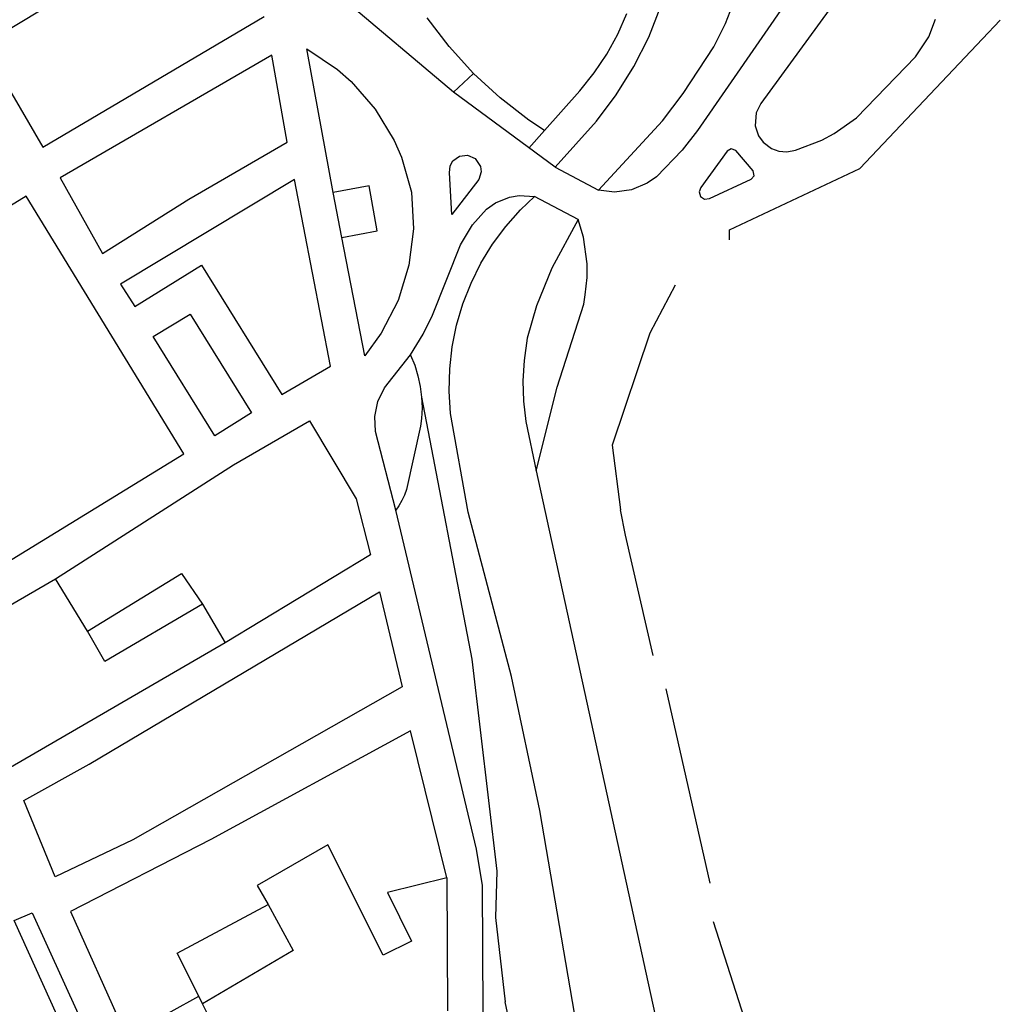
# Model space of a CAD drawing. Header units: millimetres. Extents: x 135944 to 142000, y 454200 to 456692.
# Tile 61 of 185: x 137123 to 137427, y 455377 to 455682. Entities that reach past the tile are written whole.
import ezdxf

# ---------------------------------------------------------------- set-up
doc = ezdxf.new("R2010")
doc.units = ezdxf.units.MM
doc.layers.add('TotaalGBKN2013X$0$Contouren', color=251, linetype='Continuous')

msp = doc.modelspace()

# ---------------------------------------------------------------- linework, layer by layer
at = {"layer": 'TotaalGBKN2013X$0$Contouren'}
for p, q in [((137190.84, 455722.38), (137111.67, 455674.48)), ((137380.41, 455694.87), (137352.41, 455656.38)), ((137257.23, 455659.91), (137218.7, 455692.47)), ((137362.39, 455690.86), (137332.75, 455648.05)), ((137341.42, 455681.19), (137344.39, 455688.7)), ((137317.69, 455676.97), (137321.5, 455686.49)), ((137130.13, 455642.88), (137198.59, 455683.36)), ((137255.91, 455674.03), (137249.12, 455682.96)), ((137308.09, 455677.87), (137310.92, 455684.31)), ((137404.42, 455677), (137406.51, 455682.53)), ((137421.05, 455676.4), (137426.55, 455682.21)), ((137337.81, 455673.97), (137341.42, 455681.19)), ((137304.71, 455671.69), (137308.09, 455677.87)), ((137313.06, 455667.81), (137317.69, 455676.97)), ((137383.06, 455636.26), (137421.05, 455676.4)), ((137400.26, 455670.87), (137404.42, 455677)), ((137111.67, 455674.48), (137130.13, 455642.88)), ((137220.03, 455628.8), (137211.89, 455673.27)), ((137211.89, 455673.27), (137221.31, 455666.94)), ((137263.45, 455665.73), (137255.91, 455674.03)), ((137328.38, 455659.5), (137337.81, 455673.97)), ((137201.05, 455671.4), (137135.47, 455633.34)), ((137205.71, 455644.43), (137201.05, 455671.4)), ((137300.81, 455665.84), (137304.71, 455671.69)), ((137382.05, 455651.98), (137400.26, 455670.87)), ((137221.31, 455666.94), (137225.57, 455663.19)), ((137307.66, 455659.09), (137313.06, 455667.81)), ((137263.45, 455665.73), (137257.23, 455659.91)), ((137271.69, 455658.1), (137263.45, 455665.73)), ((137296.41, 455660.35), (137300.81, 455665.84)), ((137225.57, 455663.19), (137233.03, 455654.64)), ((137288.7, 455636.63), (137257.23, 455659.91)), ((137280.57, 455651.23), (137271.69, 455658.1)), ((137285.4, 455647.98), (137296.41, 455660.35)), ((137301.51, 455650.88), (137307.66, 455659.09)), ((137321.98, 455651.05), (137328.38, 455659.5)), ((137352.41, 455656.38), (137350.95, 455653.47)), ((137233.03, 455654.64), (137238.89, 455644.93)), ((137350.95, 455653.47), (137350.65, 455649.43)), ((137375.1, 455647.05), (137382.05, 455651.98)), ((137285.4, 455647.98), (137280.57, 455651.23)), ((137288.7, 455636.63), (137301.51, 455650.88)), ((137302.2, 455629.57), (137321.98, 455651.05)), ((137350.65, 455649.43), (137351.67, 455646.35)), ((137280.61, 455642.6), (137285.4, 455647.98)), ((137332.75, 455648.05), (137328.05, 455641.96)), ((137351.67, 455646.35), (137353.1, 455644.36)), ((137371.25, 455645.02), (137375.1, 455647.05)), ((137175.28, 455626.75), (137205.71, 455644.43)), ((137238.89, 455644.93), (137241.17, 455639.73)), ((137353.1, 455644.36), (137355.71, 455642.42)), ((137363.1, 455641.98), (137371.25, 455645.02)), ((137241.17, 455639.73), (137244.3, 455628.9)), ((137257.02, 455638.58), (137259.08, 455640.11)), ((137259.08, 455640.11), (137261.64, 455640.39)), ((137261.64, 455640.39), (137263.99, 455639.37)), ((137328.05, 455641.96), (137320.1, 455633.71)), ((137341.98, 455641.66), (137333.84, 455630.36)), ((137343.24, 455642.32), (137341.98, 455641.66)), ((137344.62, 455641.79), (137343.24, 455642.32)), ((137350.06, 455635.49), (137344.62, 455641.79)), ((137355.71, 455642.42), (137358.01, 455641.62)), ((137358.01, 455641.62), (137360.45, 455641.44)), ((137360.45, 455641.44), (137363.1, 455641.98)), ((137255.97, 455634.93), (137256.2, 455637.07)), ((137256.2, 455637.07), (137257.02, 455638.58)), ((137263.99, 455639.37), (137265.65, 455636.89)), ((137265.65, 455636.89), (137265.85, 455635.18)), ((137288.7, 455636.63), (137302.2, 455629.57)), ((137135.47, 455633.34), (137148.59, 455609.95)), ((137256.78, 455621.98), (137255.97, 455634.93)), ((137265.85, 455635.18), (137265.1, 455632.85)), ((137320.1, 455633.71), (137317.22, 455631.69)), ((137342.72, 455617.3), (137383.06, 455636.26)), ((137349.46, 455632.94), (137350.36, 455634.03)), ((137350.36, 455634.03), (137350.06, 455635.49)), ((137208.05, 455632.88), (137154.19, 455600.45)), ((137219.16, 455575), (137208.05, 455632.88)), ((137231.16, 455630.88), (137220.03, 455628.8)), ((137233.67, 455616.93), (137231.16, 455630.88)), ((137265.1, 455632.85), (137256.78, 455621.98)), ((137317.22, 455631.69), (137312.36, 455629.66)), ((137333.84, 455630.36), (137333.28, 455628.98)), ((137336.47, 455626.99), (137349.46, 455632.94)), ((137124.98, 455627.71), (137047.56, 455580.44)), ((137173.73, 455547.91), (137124.98, 455627.71)), ((137222.71, 455614.88), (137220.03, 455628.8)), ((137244.3, 455628.9), (137244.87, 455617.55)), ((137270.21, 455625.6), (137274.55, 455627.34)), ((137274.55, 455627.34), (137277.63, 455627.85)), ((137277.63, 455627.85), (137282.3, 455627.6)), ((137278.02, 455623.48), (137282.3, 455627.6)), ((137295.89, 455620.49), (137282.3, 455627.6)), ((137307.14, 455628.97), (137302.2, 455629.57)), ((137312.36, 455629.66), (137307.14, 455628.97)), ((137333.28, 455628.98), (137333.73, 455627.57)), ((137333.73, 455627.57), (137334.98, 455626.78)), ((137148.59, 455609.95), (137175.28, 455626.75)), ((137267.46, 455623.69), (137270.21, 455625.6)), ((137334.98, 455626.78), (137336.47, 455626.99)), ((137263.16, 455618.83), (137267.46, 455623.69)), ((137273.46, 455618.32), (137278.02, 455623.48)), ((137259.43, 455612.58), (137263.16, 455618.83)), ((137269.36, 455612.79), (137273.46, 455618.32)), ((137295.89, 455620.49), (137287.75, 455605.36)), ((137297.52, 455614.94), (137295.89, 455620.49)), ((137222.71, 455614.88), (137233.67, 455616.93)), ((137244.87, 455617.55), (137243.45, 455606.26)), ((137342.7, 455614.18), (137342.72, 455617.3)), ((137229.76, 455578.18), (137222.71, 455614.88)), ((137250.73, 455590.77), (137259.43, 455612.58)), ((137265.77, 455606.92), (137269.36, 455612.79)), ((137298.66, 455606.68), (137297.52, 455614.94)), ((137158.63, 455593.54), (137179.28, 455606.33)), ((137179.28, 455606.33), (137204.07, 455566.25)), ((137243.45, 455606.26), (137240.1, 455595.4)), ((137262.7, 455600.75), (137265.77, 455606.92)), ((137298.69, 455602.51), (137298.66, 455606.68)), ((137287.75, 455605.36), (137282.98, 455593.76)), ((137154.19, 455600.45), (137158.63, 455593.54)), ((137260.17, 455594.34), (137262.7, 455600.75)), ((137298.01, 455597.1), (137298.69, 455602.51)), ((137325.9, 455600.07), (137318, 455585.24)), ((137297.66, 455594.24), (137298.01, 455597.1)), ((137240.1, 455595.4), (137234.91, 455585.28)), ((137258.22, 455587.74), (137260.17, 455594.34)), ((137282.98, 455593.76), (137280.1, 455583.65)), ((137289.33, 455568.49), (137297.66, 455594.24)), ((137164.32, 455584.25), (137175.71, 455591.18)), ((137175.71, 455591.18), (137194.68, 455560.52)), ((137247.88, 455584.95), (137250.73, 455590.77)), ((137256.85, 455580.99), (137258.22, 455587.74)), ((137234.91, 455585.28), (137229.76, 455578.18)), ((137243.93, 455578.5), (137247.88, 455584.95)), ((137318, 455585.24), (137306.34, 455550.57)), ((137183.32, 455553.48), (137164.32, 455584.25)), ((137280.1, 455583.65), (137279.09, 455576.82)), ((137235.88, 455568.3), (137243.93, 455578.5)), ((137243.97, 455578.42), (137243.94, 455578.5)), ((137243.97, 455578.42), (137245.25, 455575.3)), ((137256.07, 455574.15), (137256.85, 455580.99)), ((137279.09, 455576.82), (137278.74, 455570.48)), ((137204.07, 455566.25), (137219.16, 455575)), ((137245.25, 455575.3), (137246.25, 455572.07)), ((137255.89, 455567.26), (137256.07, 455574.15)), ((137246.25, 455572.07), (137246.97, 455568.77)), ((137278.74, 455570.48), (137278.93, 455564.13)), ((137233.78, 455564.09), (137235.88, 455568.3)), ((137246.97, 455568.77), (137247.39, 455565.42)), ((137256.31, 455560.39), (137255.89, 455567.26)), ((137282.88, 455542.62), (137289.33, 455568.49)), ((137232.85, 455559.47), (137233.78, 455564.09)), ((137247.39, 455565.42), (137262.96, 455484.27)), ((137247.39, 455565.42), (137247.52, 455562.09)), ((137278.93, 455564.13), (137279.68, 455557.83)), ((137194.68, 455560.52), (137183.32, 455553.48)), ((137247.52, 455562.09), (137247.36, 455558.76)), ((137261.77, 455529.84), (137256.31, 455560.39)), ((137189.16, 455544.45), (137212.63, 455558.11)), ((137212.63, 455558.11), (137227.13, 455533.92)), ((137233.15, 455554.77), (137232.85, 455559.47)), ((137247.36, 455558.76), (137247.08, 455556.48)), ((137279.68, 455557.83), (137282.88, 455542.62)), ((137239.39, 455530.4), (137233.15, 455554.77)), ((137247.08, 455556.48), (137242.68, 455536.85)), ((137098.56, 455501.69), (137173.73, 455547.91)), ((137306.34, 455550.57), (137308.97, 455530.48)), ((137134.03, 455509.1), (137189.16, 455544.45)), ((137282.88, 455542.62), (137319.62, 455374.4)), ((137242.68, 455536.85), (137242.05, 455535.1)), ((137227.13, 455533.92), (137231.58, 455516.53)), ((137241.28, 455533.42), (137240.35, 455531.8)), ((137242.05, 455535.1), (137241.28, 455533.42)), ((137240.35, 455531.8), (137239.39, 455530.4)), ((137264.34, 455425.45), (137239.39, 455530.4)), ((137275.19, 455478.88), (137261.77, 455529.84)), ((137310.52, 455522.69), (137308.97, 455530.48)), ((137319.06, 455485.38), (137310.52, 455522.69)), ((137231.58, 455516.53), (137186.61, 455489.31)), ((137102.62, 455490.97), (137134.03, 455509.1)), ((137143.93, 455492.92), (137134.03, 455509.1)), ((137143.93, 455492.92), (137173.09, 455510.84)), ((137173.09, 455510.84), (137179.52, 455501.34)), ((137144.41, 455451.78), (137234.33, 455505.09)), ((137234.33, 455505.09), (137241.36, 455475.67)), ((137179.52, 455501.34), (137149.31, 455483.57)), ((137179.52, 455501.34), (137186.61, 455489.31)), ((137149.31, 455483.57), (137143.93, 455492.92)), ((137186.61, 455489.31), (137120.12, 455450.67)), ((137262.96, 455484.27), (137270.68, 455418.62)), ((137284.03, 455437.36), (137275.19, 455478.88)), ((137241.36, 455475.67), (137157.96, 455428.27)), ((137323.04, 455475.08), (137336.6, 455414.91)), ((137243.95, 455462.09), (137182.11, 455428.4)), ((137255.21, 455416.56), (137243.95, 455462.09)), ((137124.19, 455440.51), (137144.41, 455451.78)), ((137133.96, 455416.84), (137124.19, 455440.51)), ((137295.73, 455368.6), (137284.03, 455437.36)), ((137157.96, 455428.27), (137133.96, 455416.84)), ((137182.11, 455428.4), (137138.72, 455406.09)), ((137218.31, 455426.73), (137196.51, 455414.19)), ((137235.48, 455392.54), (137218.31, 455426.73)), ((137266.23, 455414.11), (137264.34, 455425.45)), ((137270.68, 455418.62), (137270.28, 455404.2)), ((137196.51, 455414.19), (137199.87, 455408.24)), ((137255.21, 455416.56), (137236.87, 455411.99)), ((137255.21, 455416.56), (137255.44, 455375.33)), ((137266.4, 455374.77), (137266.23, 455414.11)), ((137236.87, 455411.99), (137244.23, 455396.87)), ((137171.69, 455393.15), (137199.87, 455408.24)), ((137199.87, 455408.24), (137207.6, 455394.04)), ((137138.72, 455406.09), (137155.98, 455367.48)), ((137270.28, 455404.2), (137273.29, 455378.16)), ((137349.56, 455365.94), (137337.77, 455402.85)), ((137244.23, 455396.87), (137235.48, 455392.54)), ((137178.36, 455379.87), (137171.69, 455393.15)), ((137207.6, 455394.04), (137179.57, 455377.46)), ((137155.98, 455367.48), (137178.36, 455379.87)), ((137179.57, 455377.46), (137178.36, 455379.87)), ((137181.92, 455372.79), (137179.57, 455377.46)), ((137274.98, 455370.28), (137273.29, 455378.16))]:
    msp.add_line(p, q, dxfattribs=at)
msp.add_lwpolyline([(137210.97, 455188.51), (137208.88, 455188.49), (137192.02, 455241.11), (137185.3, 455258.76), (137163.69, 455309.6), (137121.25, 455403.35), (137126.85, 455405.65), (137160.51, 455331.5), (137192.26, 455256.54), (137202.28, 455230.07), (137213.73, 455193.58), (137213.78, 455191.39), (137212.76, 455189.58)], close=True, dxfattribs=at)

doc.saveas('drawing.dxf')
